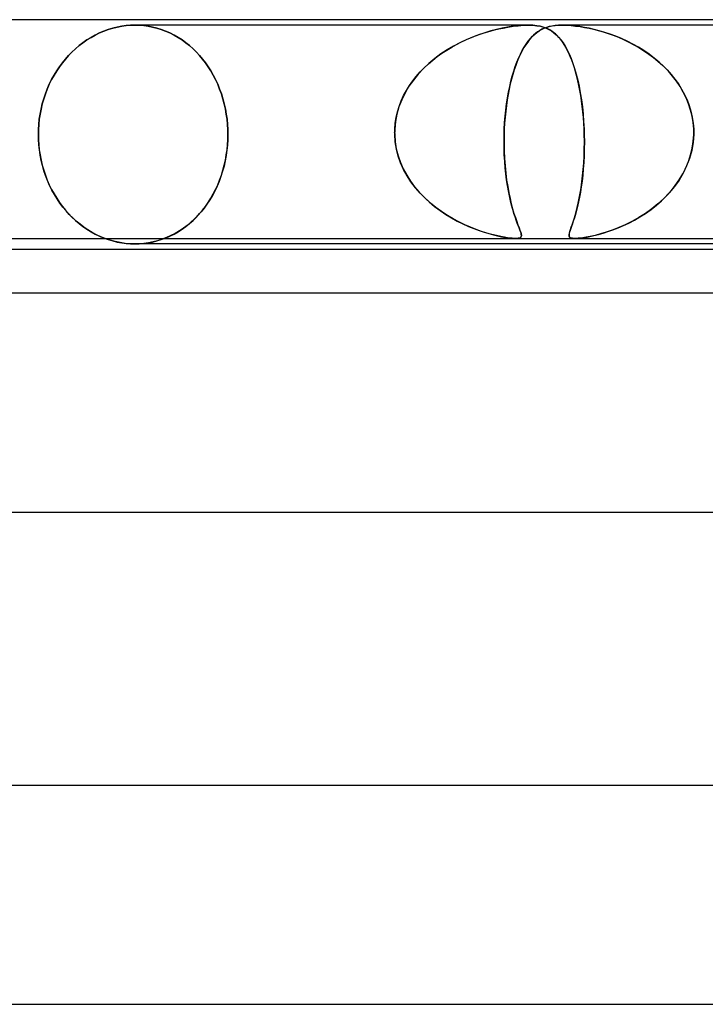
# Model space of a CAD drawing. Header units: millimetres. Extents: x -280 to 280, y -2 to 180.
# Tile 43 of 73: x 13 to 25, y 162 to 180. Entities that reach past the tile are written whole.
import ezdxf

# ---------------------------------------------------------------- set-up
doc = ezdxf.new("R2010")
doc.units = ezdxf.units.MM
doc.layers.add('HIDDEN', color=7, linetype='Continuous')
doc.layers.add('THICK', color=7, linetype='Continuous')

msp = doc.modelspace()

# ---------------------------------------------------------------- linework, layer by layer
at = {"layer": 'HIDDEN'}
for p, q in [((14.512, 179.82), (14.594, 179.845)), ((14.594, 179.845), (14.512, 179.82)), ((14.594, 179.845), (14.676, 179.865)), ((14.676, 179.865), (14.594, 179.845)), ((14.676, 179.865), (14.758, 179.88)), ((14.758, 179.88), (14.676, 179.865)), ((14.758, 179.88), (14.839, 179.891)), ((14.839, 179.891), (14.758, 179.88)), ((14.839, 179.891), (14.92, 179.898)), ((14.92, 179.898), (14.839, 179.891)), ((14.92, 179.898), (15, 179.9)), ((15, 179.9), (14.92, 179.898)), ((15, 179.9), (15.08, 179.898)), ((15.08, 179.898), (15, 179.9)), ((22.188, 179.9), (15, 179.9)), ((15.08, 179.898), (15.16, 179.891)), ((15.16, 179.891), (15.08, 179.898)), ((15.16, 179.891), (15.241, 179.88)), ((15.241, 179.88), (15.16, 179.891)), ((15.241, 179.88), (15.322, 179.865)), ((15.322, 179.865), (15.241, 179.88)), ((15.322, 179.865), (15.402, 179.845)), ((15.402, 179.845), (15.322, 179.865)), ((15.402, 179.845), (15.482, 179.82)), ((15.482, 179.82), (15.402, 179.845)), ((21.608, 179.822), (21.502, 179.795)), ((21.57, 179.813), (21.646, 179.831)), ((21.71, 179.845), (21.608, 179.822)), ((21.646, 179.831), (21.726, 179.848)), ((21.808, 179.864), (21.71, 179.845)), ((21.726, 179.848), (21.815, 179.865)), ((21.906, 179.879), (21.808, 179.864)), ((21.815, 179.865), (21.908, 179.879)), ((22.003, 179.89), (21.906, 179.879)), ((21.908, 179.879), (22.004, 179.89)), ((22.098, 179.898), (22.003, 179.89)), ((22.004, 179.89), (22.098, 179.898)), ((22.098, 179.898), (22.187, 179.9)), ((22.188, 179.9), (22.098, 179.898)), ((22.187, 179.9), (22.27, 179.898)), ((22.27, 179.898), (22.188, 179.9)), ((22.27, 179.898), (22.343, 179.89)), ((22.342, 179.89), (22.27, 179.898)), ((22.406, 179.879), (22.342, 179.89)), ((22.343, 179.89), (22.408, 179.879)), ((22.388, 179.797), (22.431, 179.822)), ((22.436, 179.824), (22.396, 179.802)), ((22.461, 179.865), (22.406, 179.879)), ((22.408, 179.879), (22.465, 179.864)), ((22.431, 179.822), (22.476, 179.843)), ((22.477, 179.843), (22.436, 179.824)), ((22.508, 179.848), (22.461, 179.865)), ((22.465, 179.864), (22.516, 179.845)), ((22.476, 179.843), (22.521, 179.86)), ((22.52, 179.859), (22.477, 179.843)), ((22.547, 179.831), (22.508, 179.848)), ((22.516, 179.845), (22.564, 179.822)), ((22.567, 179.873), (22.52, 179.859)), ((22.521, 179.86), (22.569, 179.874)), ((22.582, 179.813), (22.547, 179.831)), ((22.564, 179.822), (22.611, 179.795)), ((22.619, 179.884), (22.567, 179.873)), ((22.569, 179.874), (22.622, 179.885)), ((22.676, 179.893), (22.619, 179.884)), ((22.622, 179.885), (22.68, 179.893)), ((22.739, 179.898), (22.676, 179.893)), ((22.68, 179.893), (22.745, 179.898)), ((22.809, 179.9), (22.739, 179.898)), ((22.745, 179.898), (22.815, 179.9)), ((22.885, 179.898), (22.809, 179.9)), ((29.688, 179.9), (22.812, 179.9)), ((22.815, 179.9), (22.891, 179.898)), ((22.964, 179.893), (22.885, 179.898)), ((22.891, 179.898), (22.97, 179.893)), ((23.046, 179.885), (22.964, 179.893)), ((22.97, 179.893), (23.051, 179.884)), ((23.13, 179.874), (23.046, 179.885)), ((23.051, 179.884), (23.133, 179.873)), ((23.213, 179.86), (23.13, 179.874)), ((23.133, 179.873), (23.216, 179.859)), ((23.3, 179.843), (23.213, 179.86)), ((23.216, 179.859), (23.298, 179.843)), ((23.298, 179.843), (23.381, 179.824)), ((23.391, 179.822), (23.3, 179.843)), ((23.381, 179.824), (23.467, 179.802)), ((23.485, 179.797), (23.391, 179.822)), ((14.122, 179.63), (14.197, 179.676)), ((14.197, 179.676), (14.122, 179.63)), ((14.197, 179.676), (14.274, 179.719)), ((14.274, 179.719), (14.197, 179.676)), ((14.274, 179.719), (14.352, 179.757)), ((14.352, 179.757), (14.274, 179.719)), ((14.352, 179.757), (14.432, 179.791)), ((14.432, 179.791), (14.352, 179.757)), ((14.432, 179.791), (14.512, 179.82)), ((14.512, 179.82), (14.432, 179.791)), ((15.482, 179.82), (15.561, 179.791)), ((15.561, 179.791), (15.482, 179.82)), ((15.561, 179.791), (15.639, 179.757)), ((15.639, 179.757), (15.561, 179.791)), ((15.639, 179.757), (15.715, 179.719)), ((15.715, 179.719), (15.639, 179.757)), ((15.715, 179.719), (15.789, 179.676)), ((15.789, 179.676), (15.715, 179.719)), ((15.789, 179.676), (15.861, 179.63)), ((15.861, 179.63), (15.789, 179.676)), ((21.167, 179.682), (21.051, 179.632)), ((21.059, 179.636), (21.148, 179.674)), ((21.148, 179.674), (21.236, 179.708)), ((21.281, 179.725), (21.167, 179.682)), ((21.236, 179.708), (21.323, 179.739)), ((21.392, 179.762), (21.281, 179.725)), ((21.323, 179.739), (21.407, 179.767)), ((21.502, 179.795), (21.392, 179.762)), ((21.407, 179.767), (21.49, 179.791)), ((21.49, 179.791), (21.57, 179.813)), ((22.186, 179.606), (22.225, 179.654)), ((22.246, 179.678), (22.211, 179.637)), ((22.225, 179.654), (22.265, 179.697)), ((22.283, 179.715), (22.246, 179.678)), ((22.265, 179.697), (22.305, 179.735)), ((22.32, 179.748), (22.283, 179.715)), ((22.305, 179.735), (22.346, 179.768)), ((22.358, 179.777), (22.32, 179.748)), ((22.346, 179.768), (22.388, 179.797)), ((22.396, 179.802), (22.358, 179.777)), ((22.616, 179.791), (22.582, 179.813)), ((22.611, 179.795), (22.656, 179.762)), ((22.65, 179.767), (22.616, 179.791)), ((22.683, 179.739), (22.65, 179.767)), ((22.656, 179.762), (22.699, 179.725)), ((22.716, 179.708), (22.683, 179.739)), ((22.699, 179.725), (22.741, 179.682)), ((22.748, 179.674), (22.716, 179.708)), ((22.741, 179.682), (22.782, 179.632)), ((22.78, 179.636), (22.748, 179.674)), ((23.467, 179.802), (23.555, 179.777)), ((23.583, 179.768), (23.485, 179.797)), ((23.555, 179.777), (23.646, 179.748)), ((23.683, 179.735), (23.583, 179.768)), ((23.646, 179.748), (23.739, 179.715)), ((23.785, 179.697), (23.683, 179.735)), ((23.739, 179.715), (23.833, 179.678)), ((23.889, 179.654), (23.785, 179.697)), ((23.833, 179.678), (23.928, 179.637)), ((23.994, 179.606), (23.889, 179.654)), ((13.849, 179.409), (13.913, 179.469)), ((13.913, 179.469), (13.849, 179.409)), ((13.913, 179.469), (13.98, 179.526)), ((13.98, 179.526), (13.913, 179.469)), ((13.98, 179.526), (14.05, 179.579)), ((14.05, 179.579), (13.98, 179.526)), ((14.05, 179.579), (14.122, 179.63)), ((14.122, 179.63), (14.05, 179.579)), ((15.861, 179.63), (15.931, 179.579)), ((15.931, 179.579), (15.861, 179.63)), ((15.931, 179.579), (15.998, 179.526)), ((15.998, 179.526), (15.931, 179.579)), ((15.998, 179.526), (16.062, 179.469)), ((16.062, 179.469), (15.998, 179.526)), ((16.062, 179.469), (16.123, 179.409)), ((16.123, 179.409), (16.062, 179.469)), ((20.698, 179.444), (20.788, 179.498)), ((20.819, 179.516), (20.704, 179.447)), ((20.788, 179.498), (20.878, 179.548)), ((20.935, 179.577), (20.819, 179.516)), ((20.878, 179.548), (20.969, 179.594)), ((21.051, 179.632), (20.935, 179.577)), ((20.969, 179.594), (21.059, 179.636)), ((22.108, 179.49), (22.076, 179.433)), ((22.077, 179.434), (22.112, 179.496)), ((22.141, 179.543), (22.108, 179.49)), ((22.112, 179.496), (22.148, 179.553)), ((22.176, 179.592), (22.141, 179.543)), ((22.148, 179.553), (22.186, 179.606)), ((22.211, 179.637), (22.176, 179.592)), ((22.81, 179.594), (22.78, 179.636)), ((22.782, 179.632), (22.822, 179.577)), ((22.841, 179.548), (22.81, 179.594)), ((22.822, 179.577), (22.861, 179.516)), ((22.871, 179.498), (22.841, 179.548)), ((22.861, 179.516), (22.898, 179.447)), ((22.9, 179.444), (22.871, 179.498)), ((23.928, 179.637), (24.022, 179.592)), ((24.098, 179.553), (23.994, 179.606)), ((24.022, 179.592), (24.116, 179.543)), ((24.2, 179.496), (24.098, 179.553)), ((24.116, 179.543), (24.209, 179.49)), ((24.3, 179.434), (24.2, 179.496)), ((24.209, 179.49), (24.301, 179.433)), ((13.674, 179.213), (13.73, 179.281)), ((13.73, 179.281), (13.674, 179.213)), ((13.73, 179.281), (13.788, 179.346)), ((13.788, 179.346), (13.73, 179.281)), ((13.788, 179.346), (13.849, 179.409)), ((13.849, 179.409), (13.788, 179.346)), ((16.123, 179.409), (16.18, 179.346)), ((16.18, 179.346), (16.123, 179.409)), ((16.18, 179.346), (16.235, 179.281)), ((16.235, 179.281), (16.18, 179.346)), ((16.235, 179.281), (16.288, 179.213)), ((16.288, 179.213), (16.235, 179.281)), ((20.479, 179.291), (20.372, 179.202)), ((20.441, 179.26), (20.524, 179.325)), ((20.59, 179.373), (20.479, 179.291)), ((20.524, 179.325), (20.61, 179.386)), ((20.704, 179.447), (20.59, 179.373)), ((20.61, 179.386), (20.698, 179.444)), ((21.98, 179.221), (22.011, 179.297)), ((22.015, 179.306), (21.985, 179.236)), ((22.011, 179.297), (22.043, 179.368)), ((22.045, 179.372), (22.015, 179.306)), ((22.043, 179.368), (22.077, 179.434)), ((22.076, 179.433), (22.045, 179.372)), ((22.898, 179.447), (22.934, 179.373)), ((22.928, 179.386), (22.9, 179.444)), ((22.955, 179.325), (22.928, 179.386)), ((22.934, 179.373), (22.969, 179.291)), ((22.981, 179.26), (22.955, 179.325)), ((22.969, 179.291), (23.002, 179.202)), ((24.396, 179.368), (24.3, 179.434)), ((24.301, 179.433), (24.391, 179.372)), ((24.391, 179.372), (24.478, 179.306)), ((24.49, 179.297), (24.396, 179.368)), ((24.478, 179.306), (24.563, 179.236)), ((24.58, 179.221), (24.49, 179.297)), ((13.57, 179.065), (13.621, 179.141)), ((13.621, 179.141), (13.57, 179.065)), ((13.621, 179.141), (13.674, 179.213)), ((13.674, 179.213), (13.621, 179.141)), ((16.288, 179.213), (16.338, 179.141)), ((16.338, 179.141), (16.288, 179.213)), ((16.338, 179.141), (16.386, 179.065)), ((16.386, 179.065), (16.338, 179.141)), ((20.271, 179.106), (20.175, 179.004)), ((20.211, 179.044), (20.284, 179.12)), ((20.372, 179.202), (20.271, 179.106)), ((20.284, 179.12), (20.361, 179.192)), ((20.361, 179.192), (20.441, 179.26)), ((21.922, 179.057), (21.95, 179.142)), ((21.957, 179.162), (21.93, 179.084)), ((21.95, 179.142), (21.98, 179.221)), ((21.985, 179.236), (21.957, 179.162)), ((23.006, 179.192), (22.981, 179.26)), ((23.002, 179.202), (23.034, 179.106)), ((23.03, 179.12), (23.006, 179.192)), ((23.052, 179.044), (23.03, 179.12)), ((23.034, 179.106), (23.063, 179.004)), ((24.563, 179.236), (24.644, 179.162)), ((24.666, 179.142), (24.58, 179.221)), ((24.644, 179.162), (24.723, 179.084)), ((24.747, 179.057), (24.666, 179.142)), ((13.477, 178.904), (13.522, 178.986)), ((13.522, 178.986), (13.477, 178.904)), ((13.522, 178.986), (13.57, 179.065)), ((13.57, 179.065), (13.522, 178.986)), ((16.386, 179.065), (16.431, 178.986)), ((16.431, 178.986), (16.386, 179.065)), ((16.431, 178.986), (16.473, 178.904)), ((16.473, 178.904), (16.431, 178.986)), ((20.076, 178.881), (20.141, 178.964)), ((20.175, 179.004), (20.087, 178.896)), ((20.141, 178.964), (20.211, 179.044)), ((21.871, 178.875), (21.895, 178.968)), ((21.905, 179.001), (21.881, 178.915)), ((21.895, 178.968), (21.922, 179.057)), ((21.93, 179.084), (21.905, 179.001)), ((23.074, 178.964), (23.052, 179.044)), ((23.063, 179.004), (23.09, 178.896)), ((23.094, 178.881), (23.074, 178.964)), ((24.723, 179.084), (24.797, 179.001)), ((24.824, 178.968), (24.747, 179.057)), ((24.797, 179.001), (24.866, 178.915)), ((24.895, 178.875), (24.824, 178.968)), ((13.397, 178.732), (13.435, 178.819)), ((13.435, 178.819), (13.397, 178.732)), ((13.435, 178.819), (13.477, 178.904)), ((13.477, 178.904), (13.435, 178.819)), ((16.473, 178.904), (16.512, 178.819)), ((16.512, 178.819), (16.473, 178.904)), ((16.512, 178.819), (16.547, 178.732)), ((16.547, 178.732), (16.512, 178.819)), ((20.007, 178.782), (19.935, 178.662)), ((19.959, 178.705), (20.015, 178.795)), ((20.087, 178.896), (20.007, 178.782)), ((20.015, 178.795), (20.076, 178.881)), ((21.827, 178.676), (21.848, 178.778)), ((21.858, 178.825), (21.838, 178.731)), ((21.848, 178.778), (21.871, 178.875)), ((21.881, 178.915), (21.858, 178.825)), ((23.09, 178.896), (23.115, 178.782)), ((23.113, 178.795), (23.094, 178.881)), ((23.13, 178.705), (23.113, 178.795)), ((23.115, 178.782), (23.138, 178.662)), ((24.866, 178.915), (24.93, 178.825)), ((24.961, 178.778), (24.895, 178.875)), ((24.93, 178.825), (24.989, 178.731)), ((25.019, 178.676), (24.961, 178.778)), ((13.333, 178.552), (13.363, 178.643)), ((13.363, 178.643), (13.333, 178.552)), ((13.363, 178.643), (13.397, 178.732)), ((13.397, 178.732), (13.363, 178.643)), ((16.547, 178.732), (16.579, 178.643)), ((16.579, 178.643), (16.547, 178.732)), ((16.579, 178.643), (16.608, 178.552)), ((16.608, 178.552), (16.579, 178.643)), ((19.865, 178.515), (19.909, 178.612)), ((19.935, 178.662), (19.874, 178.537)), ((19.909, 178.612), (19.959, 178.705)), ((21.791, 178.461), (21.808, 178.57)), ((21.819, 178.634), (21.802, 178.533)), ((21.808, 178.57), (21.827, 178.676)), ((21.838, 178.731), (21.819, 178.634)), ((23.146, 178.612), (23.13, 178.705)), ((23.138, 178.662), (23.158, 178.537)), ((23.161, 178.515), (23.146, 178.612)), ((24.989, 178.731), (25.041, 178.634)), ((25.072, 178.57), (25.019, 178.676)), ((25.041, 178.634), (25.088, 178.533)), ((25.116, 178.461), (25.072, 178.57)), ((13.284, 178.367), (13.306, 178.46)), ((13.306, 178.46), (13.284, 178.367)), ((13.306, 178.46), (13.333, 178.552)), ((13.333, 178.552), (13.306, 178.46)), ((16.608, 178.552), (16.632, 178.46)), ((16.632, 178.46), (16.608, 178.552)), ((16.632, 178.46), (16.653, 178.367)), ((16.653, 178.367), (16.632, 178.46)), ((19.824, 178.408), (19.786, 178.275)), ((19.796, 178.314), (19.827, 178.416)), ((19.874, 178.537), (19.824, 178.408)), ((19.827, 178.416), (19.865, 178.515)), ((21.787, 178.43), (21.774, 178.325)), ((21.777, 178.349), (21.791, 178.461)), ((21.802, 178.533), (21.787, 178.43)), ((23.158, 178.537), (23.175, 178.408)), ((23.174, 178.416), (23.161, 178.515)), ((23.185, 178.314), (23.174, 178.416)), ((23.175, 178.408), (23.188, 178.275)), ((25.088, 178.533), (25.127, 178.43)), ((25.152, 178.349), (25.116, 178.461)), ((25.127, 178.43), (25.159, 178.325)), ((13.252, 178.179), (13.266, 178.273)), ((13.266, 178.273), (13.252, 178.179)), ((13.266, 178.273), (13.284, 178.367)), ((13.284, 178.367), (13.266, 178.273)), ((16.653, 178.367), (16.669, 178.273)), ((16.669, 178.273), (16.653, 178.367)), ((16.669, 178.273), (16.682, 178.179)), ((16.682, 178.179), (16.669, 178.273)), ((19.756, 178.106), (19.772, 178.211)), ((19.786, 178.275), (19.76, 178.139)), ((19.772, 178.211), (19.796, 178.314)), ((21.755, 178.118), (21.765, 178.234)), ((21.763, 178.218), (21.755, 178.109)), ((21.774, 178.325), (21.763, 178.218)), ((21.765, 178.234), (21.777, 178.349)), ((23.194, 178.211), (23.185, 178.314)), ((23.188, 178.275), (23.199, 178.139)), ((23.201, 178.106), (23.194, 178.211)), ((25.18, 178.234), (25.152, 178.349)), ((25.159, 178.325), (25.183, 178.218)), ((25.199, 178.118), (25.18, 178.234)), ((25.183, 178.218), (25.2, 178.109)), ((13.237, 177.992), (13.242, 178.085)), ((13.242, 178.085), (13.237, 177.992)), ((13.242, 178.085), (13.252, 178.179)), ((13.252, 178.179), (13.242, 178.085)), ((16.682, 178.179), (16.691, 178.085)), ((16.691, 178.085), (16.682, 178.179)), ((16.691, 178.085), (16.697, 177.992)), ((16.697, 177.992), (16.691, 178.085)), ((19.76, 178.139), (19.747, 178)), ((19.747, 178), (19.756, 178.106)), ((21.749, 178), (21.755, 178.118)), ((21.755, 178.109), (21.749, 178)), ((23.199, 178.139), (23.207, 178)), ((23.207, 178), (23.201, 178.106)), ((25.209, 178), (25.199, 178.118)), ((25.2, 178.109), (25.209, 178)), ((13.235, 177.9), (13.237, 177.992)), ((13.237, 177.992), (13.235, 177.9)), ((13.237, 177.807), (13.235, 177.9)), ((13.235, 177.9), (13.237, 177.808)), ((16.697, 177.992), (16.699, 177.9)), ((16.699, 177.9), (16.697, 177.992)), ((16.699, 177.9), (16.697, 177.805)), ((16.697, 177.808), (16.699, 177.9)), ((19.745, 177.933), (19.746, 177.95)), ((19.746, 177.95), (19.745, 177.933)), ((19.746, 177.917), (19.745, 177.933)), ((19.745, 177.933), (19.746, 177.917)), ((19.746, 177.983), (19.747, 178)), ((19.747, 178), (19.746, 177.983)), ((19.746, 177.967), (19.746, 177.983)), ((19.746, 177.983), (19.746, 177.967)), ((19.746, 177.95), (19.746, 177.967)), ((19.746, 177.967), (19.746, 177.95)), ((19.746, 177.9), (19.746, 177.917)), ((19.746, 177.917), (19.746, 177.9)), ((19.755, 177.767), (19.746, 177.9)), ((19.746, 177.9), (19.755, 177.77)), ((21.745, 177.9), (21.744, 177.752)), ((21.744, 177.774), (21.745, 177.9)), ((21.746, 177.917), (21.745, 177.9)), ((21.745, 177.9), (21.746, 177.917)), ((21.747, 177.95), (21.746, 177.933)), ((21.746, 177.933), (21.747, 177.95)), ((21.746, 177.933), (21.746, 177.917)), ((21.746, 177.917), (21.746, 177.933)), ((21.748, 177.967), (21.747, 177.95)), ((21.747, 177.95), (21.748, 177.967)), ((21.749, 178), (21.748, 177.983)), ((21.748, 177.983), (21.749, 178)), ((21.748, 177.983), (21.748, 177.967)), ((21.748, 177.967), (21.748, 177.983)), ((23.207, 178), (23.207, 177.983)), ((23.207, 177.983), (23.207, 178)), ((23.207, 177.983), (23.208, 177.967)), ((23.208, 177.967), (23.207, 177.983)), ((23.208, 177.967), (23.209, 177.95)), ((23.209, 177.95), (23.208, 177.967)), ((23.209, 177.95), (23.209, 177.933)), ((23.209, 177.933), (23.209, 177.95)), ((23.209, 177.933), (23.21, 177.917)), ((23.21, 177.917), (23.209, 177.933)), ((23.21, 177.917), (23.21, 177.9)), ((23.21, 177.9), (23.21, 177.917)), ((23.21, 177.9), (23.212, 177.77)), ((23.212, 177.767), (23.21, 177.9)), ((25.21, 177.9), (25.198, 177.752)), ((25.201, 177.774), (25.21, 177.9)), ((25.209, 177.983), (25.209, 178)), ((25.209, 178), (25.209, 177.983)), ((25.21, 177.967), (25.209, 177.983)), ((25.209, 177.983), (25.21, 177.967)), ((25.21, 177.95), (25.21, 177.967)), ((25.21, 177.967), (25.21, 177.95)), ((25.21, 177.933), (25.21, 177.95)), ((25.21, 177.95), (25.21, 177.933)), ((25.21, 177.917), (25.21, 177.933)), ((25.21, 177.933), (25.21, 177.917)), ((25.21, 177.9), (25.21, 177.917)), ((25.21, 177.917), (25.21, 177.9)), ((13.237, 177.808), (13.242, 177.715)), ((13.243, 177.713), (13.237, 177.807)), ((13.242, 177.715), (13.252, 177.621)), ((13.253, 177.618), (13.243, 177.713)), ((16.691, 177.709), (16.681, 177.612)), ((16.682, 177.621), (16.691, 177.715)), ((16.691, 177.715), (16.697, 177.808)), ((16.697, 177.805), (16.691, 177.709)), ((19.755, 177.77), (19.776, 177.641)), ((19.777, 177.636), (19.755, 177.767)), ((21.745, 177.65), (21.744, 177.774)), ((21.744, 177.752), (21.746, 177.606)), ((23.212, 177.77), (23.211, 177.641)), ((23.211, 177.636), (23.212, 177.767)), ((25.198, 177.752), (25.173, 177.606)), ((25.182, 177.65), (25.201, 177.774)), ((13.252, 177.621), (13.266, 177.527)), ((13.267, 177.523), (13.253, 177.618)), ((13.266, 177.527), (13.284, 177.433)), ((13.285, 177.428), (13.267, 177.523)), ((16.668, 177.515), (16.65, 177.419)), ((16.653, 177.433), (16.669, 177.527)), ((16.681, 177.612), (16.668, 177.515)), ((16.669, 177.527), (16.682, 177.621)), ((19.776, 177.641), (19.808, 177.513)), ((19.81, 177.508), (19.777, 177.636)), ((19.808, 177.513), (19.851, 177.39)), ((19.854, 177.383), (19.81, 177.508)), ((21.749, 177.528), (21.745, 177.65)), ((21.746, 177.606), (21.753, 177.464)), ((21.756, 177.408), (21.749, 177.528)), ((23.2, 177.383), (23.207, 177.508)), ((23.207, 177.513), (23.201, 177.39)), ((23.211, 177.641), (23.207, 177.513)), ((23.207, 177.508), (23.211, 177.636)), ((25.114, 177.408), (25.153, 177.528)), ((25.173, 177.606), (25.133, 177.464)), ((25.153, 177.528), (25.182, 177.65)), ((13.284, 177.433), (13.306, 177.34)), ((13.308, 177.334), (13.285, 177.428)), ((13.306, 177.34), (13.333, 177.248)), ((13.335, 177.24), (13.308, 177.334)), ((16.628, 177.323), (16.602, 177.228)), ((16.608, 177.248), (16.632, 177.34)), ((16.65, 177.419), (16.628, 177.323)), ((16.632, 177.34), (16.653, 177.433)), ((19.851, 177.39), (19.903, 177.271)), ((19.908, 177.262), (19.854, 177.383)), ((21.753, 177.464), (21.763, 177.326)), ((21.766, 177.292), (21.756, 177.408)), ((21.763, 177.326), (21.776, 177.193)), ((23.191, 177.262), (23.2, 177.383)), ((23.201, 177.39), (23.192, 177.271)), ((25.081, 177.326), (25.017, 177.193)), ((25.066, 177.292), (25.114, 177.408)), ((25.133, 177.464), (25.081, 177.326)), ((13.333, 177.248), (13.363, 177.157)), ((13.366, 177.149), (13.335, 177.24)), ((13.363, 177.157), (13.397, 177.068)), ((13.401, 177.059), (13.366, 177.149)), ((16.572, 177.135), (16.538, 177.043)), ((16.547, 177.068), (16.579, 177.157)), ((16.602, 177.228), (16.572, 177.135)), ((16.579, 177.157), (16.608, 177.248)), ((19.903, 177.271), (19.965, 177.158)), ((19.972, 177.145), (19.908, 177.262)), ((19.965, 177.158), (20.034, 177.049)), ((20.044, 177.034), (19.972, 177.145)), ((21.778, 177.18), (21.766, 177.292)), ((21.776, 177.193), (21.792, 177.067)), ((21.791, 177.072), (21.778, 177.18)), ((23.167, 177.034), (23.18, 177.145)), ((23.181, 177.158), (23.169, 177.049)), ((23.18, 177.145), (23.191, 177.262)), ((23.192, 177.271), (23.181, 177.158)), ((25.017, 177.193), (24.942, 177.067)), ((24.945, 177.072), (25.009, 177.18)), ((25.009, 177.18), (25.066, 177.292)), ((13.397, 177.068), (13.435, 176.981)), ((13.44, 176.971), (13.401, 177.059)), ((13.435, 176.981), (13.477, 176.896)), ((13.483, 176.885), (13.44, 176.971)), ((16.5, 176.954), (16.459, 176.868)), ((16.473, 176.896), (16.512, 176.981)), ((16.538, 177.043), (16.5, 176.954)), ((16.512, 176.981), (16.547, 177.068)), ((20.034, 177.049), (20.111, 176.945)), ((20.124, 176.929), (20.044, 177.034)), ((20.111, 176.945), (20.194, 176.847)), ((21.807, 176.969), (21.791, 177.072)), ((21.792, 177.067), (21.811, 176.948)), ((21.824, 176.871), (21.807, 176.969)), ((21.811, 176.948), (21.831, 176.836)), ((23.154, 176.945), (23.139, 176.847)), ((23.152, 176.929), (23.167, 177.034)), ((23.169, 177.049), (23.154, 176.945)), ((24.857, 176.948), (24.764, 176.836)), ((24.795, 176.871), (24.873, 176.969)), ((24.942, 177.067), (24.857, 176.948)), ((24.873, 176.969), (24.945, 177.072)), ((13.477, 176.896), (13.522, 176.814)), ((13.528, 176.803), (13.483, 176.885)), ((13.522, 176.814), (13.57, 176.735)), ((13.578, 176.723), (13.528, 176.803)), ((16.414, 176.784), (16.367, 176.704)), ((16.386, 176.735), (16.431, 176.814)), ((16.459, 176.868), (16.414, 176.784)), ((16.431, 176.814), (16.473, 176.896)), ((20.21, 176.829), (20.124, 176.929)), ((20.194, 176.847), (20.282, 176.754)), ((20.302, 176.735), (20.21, 176.829)), ((21.843, 176.779), (21.824, 176.871)), ((21.831, 176.836), (21.854, 176.731)), ((21.863, 176.691), (21.843, 176.779)), ((23.118, 176.735), (23.136, 176.829)), ((23.139, 176.847), (23.122, 176.754)), ((23.136, 176.829), (23.152, 176.929)), ((24.622, 176.691), (24.711, 176.779)), ((24.764, 176.836), (24.664, 176.731)), ((24.711, 176.779), (24.795, 176.871)), ((13.57, 176.735), (13.621, 176.659)), ((13.63, 176.647), (13.578, 176.723)), ((13.621, 176.659), (13.674, 176.587)), ((13.684, 176.575), (13.63, 176.647)), ((13.674, 176.587), (13.73, 176.519)), ((16.235, 176.519), (16.288, 176.587)), ((16.316, 176.627), (16.263, 176.554)), ((16.288, 176.587), (16.338, 176.659)), ((16.367, 176.704), (16.316, 176.627)), ((16.338, 176.659), (16.386, 176.735)), ((20.282, 176.754), (20.376, 176.668)), ((20.399, 176.647), (20.302, 176.735)), ((20.376, 176.668), (20.474, 176.586)), ((20.5, 176.566), (20.399, 176.647)), ((20.474, 176.586), (20.575, 176.51)), ((21.854, 176.731), (21.877, 176.633)), ((21.883, 176.609), (21.863, 176.691)), ((21.877, 176.633), (21.901, 176.542)), ((21.904, 176.532), (21.883, 176.609)), ((23.086, 176.586), (23.067, 176.51)), ((23.081, 176.566), (23.1, 176.647)), ((23.104, 176.668), (23.086, 176.586)), ((23.1, 176.647), (23.118, 176.735)), ((23.122, 176.754), (23.104, 176.668)), ((24.431, 176.532), (24.528, 176.609)), ((24.557, 176.633), (24.444, 176.542)), ((24.528, 176.609), (24.622, 176.691)), ((24.664, 176.731), (24.557, 176.633)), ((13.741, 176.506), (13.684, 176.575)), ((13.73, 176.519), (13.788, 176.454)), ((13.799, 176.441), (13.741, 176.506)), ((13.788, 176.454), (13.849, 176.391)), ((13.862, 176.379), (13.799, 176.441)), ((16.15, 176.42), (16.089, 176.357)), ((16.123, 176.391), (16.18, 176.454)), ((16.208, 176.486), (16.15, 176.42)), ((16.18, 176.454), (16.235, 176.519)), ((16.263, 176.554), (16.208, 176.486)), ((20.603, 176.491), (20.5, 176.566)), ((20.575, 176.51), (20.679, 176.44)), ((20.708, 176.422), (20.603, 176.491)), ((20.679, 176.44), (20.784, 176.377)), ((20.814, 176.36), (20.708, 176.422)), ((21.901, 176.542), (21.926, 176.458)), ((21.926, 176.46), (21.904, 176.532)), ((21.947, 176.395), (21.926, 176.46)), ((21.926, 176.458), (21.951, 176.382)), ((23.023, 176.36), (23.042, 176.422)), ((23.047, 176.44), (23.029, 176.377)), ((23.042, 176.422), (23.061, 176.491)), ((23.067, 176.51), (23.047, 176.44)), ((23.061, 176.491), (23.081, 176.566)), ((24.327, 176.458), (24.206, 176.382)), ((24.228, 176.395), (24.33, 176.46)), ((24.444, 176.542), (24.327, 176.458)), ((24.33, 176.46), (24.431, 176.532)), ((13.849, 176.391), (13.913, 176.331)), ((13.927, 176.319), (13.862, 176.379)), ((13.913, 176.331), (13.98, 176.274)), ((13.996, 176.262), (13.927, 176.319)), ((13.98, 176.274), (14.05, 176.221)), ((14.067, 176.208), (13.996, 176.262)), ((14.05, 176.221), (14.122, 176.17)), ((15.861, 176.17), (15.931, 176.221)), ((15.956, 176.24), (15.885, 176.187)), ((15.931, 176.221), (15.998, 176.274)), ((16.024, 176.297), (15.956, 176.24)), ((15.998, 176.274), (16.062, 176.331)), ((16.089, 176.357), (16.024, 176.297)), ((16.062, 176.331), (16.123, 176.391)), ((20.784, 176.377), (20.888, 176.319)), ((20.921, 176.303), (20.814, 176.36)), ((20.888, 176.319), (20.992, 176.268)), ((21.026, 176.252), (20.921, 176.303)), ((20.992, 176.268), (21.093, 176.222)), ((21.131, 176.206), (21.026, 176.252)), ((21.093, 176.222), (21.193, 176.181)), ((21.967, 176.336), (21.947, 176.395)), ((21.951, 176.382), (21.975, 176.313)), ((21.986, 176.283), (21.967, 176.336)), ((21.975, 176.313), (21.998, 176.252)), ((22.004, 176.236), (21.986, 176.283)), ((21.998, 176.252), (22.018, 176.199)), ((22.02, 176.194), (22.004, 176.236)), ((22.978, 176.222), (22.964, 176.181)), ((22.972, 176.206), (22.988, 176.252)), ((22.993, 176.268), (22.978, 176.222)), ((22.988, 176.252), (23.005, 176.303)), ((23.01, 176.319), (22.993, 176.268)), ((23.005, 176.303), (23.023, 176.36)), ((23.029, 176.377), (23.01, 176.319)), ((23.827, 176.194), (23.925, 176.236)), ((23.959, 176.252), (23.839, 176.199)), ((23.925, 176.236), (24.025, 176.283)), ((24.082, 176.313), (23.959, 176.252)), ((24.025, 176.283), (24.126, 176.336)), ((24.206, 176.382), (24.082, 176.313)), ((24.126, 176.336), (24.228, 176.395)), ((14.141, 176.158), (14.067, 176.208)), ((14.122, 176.17), (14.197, 176.124)), ((14.217, 176.112), (14.141, 176.158)), ((14.197, 176.124), (14.274, 176.081)), ((14.295, 176.07), (14.217, 176.112)), ((14.274, 176.081), (14.352, 176.043)), ((14.375, 176.033), (14.295, 176.07)), ((14.352, 176.043), (14.432, 176.009)), ((15.561, 176.009), (15.639, 176.043)), ((15.658, 176.052), (15.578, 176.016)), ((15.639, 176.043), (15.715, 176.081)), ((15.736, 176.093), (15.658, 176.052)), ((15.715, 176.081), (15.789, 176.124)), ((15.812, 176.138), (15.736, 176.093)), ((15.789, 176.124), (15.861, 176.17)), ((15.885, 176.187), (15.812, 176.138)), ((21.233, 176.166), (21.131, 176.206)), ((21.193, 176.181), (21.289, 176.146)), ((21.333, 176.13), (21.233, 176.166)), ((21.289, 176.146), (21.38, 176.115)), ((21.429, 176.1), (21.333, 176.13)), ((21.38, 176.115), (21.467, 176.089)), ((21.521, 176.074), (21.429, 176.1)), ((21.467, 176.089), (21.549, 176.066)), ((21.606, 176.052), (21.521, 176.074)), ((21.549, 176.066), (21.625, 176.048)), ((21.686, 176.035), (21.606, 176.052)), ((21.625, 176.048), (21.696, 176.033)), ((22.018, 176.199), (22.035, 176.153)), ((22.034, 176.157), (22.02, 176.194)), ((22.045, 176.125), (22.034, 176.157)), ((22.035, 176.153), (22.049, 176.115)), ((22.054, 176.097), (22.045, 176.125)), ((22.049, 176.115), (22.058, 176.083)), ((22.059, 176.073), (22.054, 176.097)), ((22.058, 176.083), (22.061, 176.057)), ((22.058, 176.035), (22.061, 176.052)), ((22.061, 176.052), (22.059, 176.073)), ((22.061, 176.057), (22.059, 176.037)), ((22.932, 176.052), (22.933, 176.074)), ((22.936, 176.035), (22.932, 176.052)), ((22.933, 176.074), (22.938, 176.1)), ((22.936, 176.089), (22.933, 176.066)), ((22.933, 176.066), (22.933, 176.048)), ((22.933, 176.048), (22.937, 176.033)), ((22.942, 176.115), (22.936, 176.089)), ((22.938, 176.1), (22.947, 176.13)), ((22.952, 176.146), (22.942, 176.115)), ((22.947, 176.13), (22.958, 176.166)), ((22.964, 176.181), (22.952, 176.146)), ((22.958, 176.166), (22.972, 176.206)), ((23.309, 176.035), (23.386, 176.052)), ((23.407, 176.057), (23.319, 176.037)), ((23.386, 176.052), (23.468, 176.073)), ((23.504, 176.083), (23.407, 176.057)), ((23.468, 176.073), (23.553, 176.097)), ((23.61, 176.115), (23.504, 176.083)), ((23.553, 176.097), (23.64, 176.125)), ((23.722, 176.153), (23.61, 176.115)), ((23.64, 176.125), (23.732, 176.157)), ((23.839, 176.199), (23.722, 176.153)), ((23.732, 176.157), (23.827, 176.194)), ((14.456, 176), (14.375, 176.033)), ((14.432, 176.009), (14.512, 175.98)), ((14.512, 175.98), (14.594, 175.955)), ((14.594, 175.955), (14.676, 175.935)), ((14.676, 175.935), (14.758, 175.92)), ((14.758, 175.92), (14.839, 175.909)), ((14.839, 175.909), (14.92, 175.902)), ((14.92, 175.902), (15, 175.9)), ((15.082, 175.902), (15, 175.9)), ((15, 175.9), (15.08, 175.902)), ((15.08, 175.902), (15.16, 175.909)), ((15.165, 175.909), (15.082, 175.902)), ((15.16, 175.909), (15.241, 175.92)), ((15.248, 175.921), (15.165, 175.909)), ((15.241, 175.92), (15.322, 175.935)), ((15.332, 175.937), (15.248, 175.921)), ((15.322, 175.935), (15.402, 175.955)), ((15.415, 175.959), (15.332, 175.937)), ((15.402, 175.955), (15.482, 175.98)), ((15.497, 175.985), (15.415, 175.959)), ((15.482, 175.98), (15.561, 176.009)), ((15.578, 176.016), (15.497, 175.985)), ((21.754, 176.022), (21.686, 176.035)), ((21.696, 176.033), (21.762, 176.021)), ((21.81, 176.013), (21.754, 176.022)), ((21.762, 176.021), (21.821, 176.011)), ((21.856, 176.007), (21.81, 176.013)), ((21.821, 176.011), (21.874, 176.005)), ((21.894, 176.003), (21.856, 176.007)), ((21.874, 176.005), (21.919, 176.001)), ((21.928, 176.001), (21.894, 176.003)), ((21.919, 176.001), (21.957, 176)), ((21.957, 176), (21.928, 176.001)), ((21.982, 176.001), (21.957, 176)), ((21.957, 176), (21.988, 176.001)), ((22.003, 176.003), (21.982, 176.001)), ((21.988, 176.001), (22.014, 176.005)), ((22.021, 176.007), (22.003, 176.003)), ((22.014, 176.005), (22.034, 176.011)), ((22.038, 176.013), (22.021, 176.007)), ((22.034, 176.011), (22.049, 176.021)), ((22.05, 176.023), (22.038, 176.013)), ((22.049, 176.021), (22.058, 176.035)), ((22.059, 176.037), (22.05, 176.023)), ((22.945, 176.022), (22.936, 176.035)), ((22.937, 176.033), (22.947, 176.021)), ((22.958, 176.013), (22.945, 176.022)), ((22.947, 176.021), (22.961, 176.011)), ((22.973, 176.007), (22.958, 176.013)), ((22.961, 176.011), (22.981, 176.005)), ((22.992, 176.003), (22.973, 176.007)), ((22.981, 176.005), (23.007, 176.001)), ((23.013, 176.001), (22.992, 176.003)), ((23.007, 176.001), (23.039, 176)), ((23.039, 176), (23.013, 176.001)), ((23.039, 176), (23.076, 176.001)), ((23.067, 176.001), (23.039, 176)), ((23.1, 176.003), (23.067, 176.001)), ((23.076, 176.001), (23.121, 176.005)), ((23.138, 176.007), (23.1, 176.003)), ((23.121, 176.005), (23.174, 176.011)), ((23.186, 176.013), (23.138, 176.007)), ((23.174, 176.011), (23.237, 176.021)), ((23.245, 176.023), (23.186, 176.013)), ((23.237, 176.021), (23.309, 176.035)), ((23.319, 176.037), (23.245, 176.023))]:
    msp.add_line(p, q, dxfattribs=at)
at = {"layer": 'THICK'}
for p, q in [((148, 180), (-148, 180)), ((-72.262, 176), (72.262, 176)), ((14.546, 175.969), (14.456, 176)), ((14.638, 175.944), (14.546, 175.969)), ((14.729, 175.924), (14.638, 175.944)), ((14.82, 175.911), (14.729, 175.924)), ((14.911, 175.903), (14.82, 175.911)), ((15, 175.9), (14.911, 175.903)), ((71.961, 175.9), (15, 175.9)), ((30, 175.8), (-30, 175.8)), ((151.5, 175), (-151.5, 175)), ((-74.169, 171), (74.169, 171)), ((156, 166), (-156, 166)), ((-76.385, 162), (76.385, 162))]:
    msp.add_line(p, q, dxfattribs=at)

doc.saveas('drawing.dxf')
